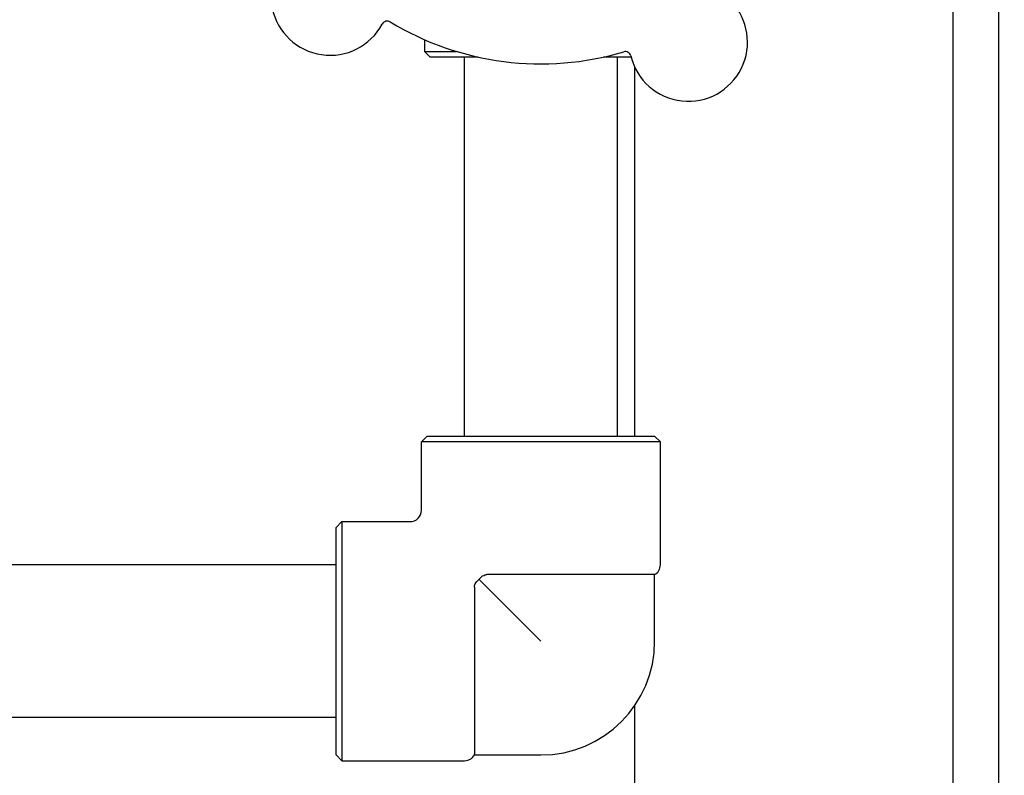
# Model space of a CAD drawing. Header units: inches. Extents: x 24 to 1128, y -69 to 748.
# Tile 66 of 256: x 146.54 to 151.95, y 239.6 to 243.74. Entities that reach past the tile are written whole.
import ezdxf

# ---------------------------------------------------------------- set-up
doc = ezdxf.new("R2010")
doc.units = ezdxf.units.IN
doc.header["$LTSCALE"] = 32
doc.header["$MEASUREMENT"] = 0
doc.layers.add('Dimension (ANSI)', color=7, linetype='Continuous', lineweight=25)
doc.layers.add('Visible (ANSI)', color=7, linetype='Continuous', lineweight=30)
doc.styles.add('Note Text (ANSI)', font='tahoma.ttf')
doc.dimstyles.new('SB Fraction-16 (ANSI)', dxfattribs={"dimscale": 32, "dimtxt": 0.125, "dimasz": 0.098425, "dimexe": 0.125, "dimexo": 0.0625, "dimgap": 0.031496, "dimtad": 0, "dimtih": 1, "dimtoh": 1, "dimdec": 4, "dimrnd": 1e-08, "dimzin": 0, "dimdsep": 46, "dimlunit": 5, "dimtxsty": 'Note Text (ANSI)', "dimcen": 0.09, "dimdle": 0.393701, "dimclrd": 256, "dimclre": 256, "dimclrt": 256, "dimadec": 0, "dimazin": 3, "dimtfac": 0.96, "dimtofl": 0, "dimtmove": 0, "dimatfit": 3, "dimfxl": 1, "dimfrac": 2, "dimtolj": 1, "dimtzin": 12, "dimlwd": -1, "dimlwe": -1, "dimarcsym": 0})

# ---------------------------------------------------------------- blocks, each defined once
blk = doc.blocks.new('*D15')
at = {"layer": 'Defpoints', "color": 0, "transparency": 16777216}
for p in [(159.2904, 460.4837), (67.9568, 170.772), (125.1654, 170.772)]:
    blk.add_point(p, dxfattribs=at)
at = {"layer": 'Dimension (ANSI)', "transparency": 16777216}
for p, q in [((157.2904, 460.4837), (63.9568, 460.4837)), ((67.9568, 457.3341), (67.9568, 323.1609)), ((67.9568, 173.9216), (67.9568, 316.0948)), ((123.1654, 170.772), (63.9568, 170.772))]:
    blk.add_line(p, q, dxfattribs=at)
for points in [[(67.4319, 457.3341), (68.4817, 457.3341), (67.9568, 460.4837)], [(67.4319, 173.9216), (68.4817, 173.9216), (67.9568, 170.772)]]:
    blk.add_solid(points, dxfattribs=at)
at = {"layer": 'Dimension (ANSI)', "transparency": 16777216, "insert": (55.7701, 322.153), "char_height": 4, "attachment_point": 1, "style": 'Note Text (ANSI)'}
blk.add_mtext('\\A1;289 11/16', dxfattribs=at)

msp = doc.modelspace()

# ---------------------------------------------------------------- linework, layer by layer
at = {"layer": 'Visible (ANSI)'}
for p, q in [((151.66537, 210.93367), (151.66537, 265.29617)), ((151.91537, 265.29617), (151.91537, 210.93367)), ((148.76236, 243.63473), (148.76236, 243.57045)), ((148.76236, 243.57045), (148.93713, 243.57045)), ((148.79361, 243.5392), (148.76236, 243.57045)), ((149.05673, 243.5392), (148.79361, 243.5392)), ((148.98111, 241.4567), (148.98111, 243.5392)), ((149.89659, 243.5392), (149.74548, 243.5392)), ((149.82111, 241.4567), (149.82111, 243.5392)), ((149.91537, 243.4864), (149.91537, 241.4567)), ((148.77611, 241.4567), (148.74486, 241.42545)), ((150.05736, 241.42545), (148.74486, 241.42545)), ((148.74486, 241.05045), (148.74486, 241.42545)), ((148.77611, 241.4567), (150.02611, 241.4567)), ((150.02611, 241.4567), (150.05736, 241.42545)), ((150.05736, 240.7512), (150.05736, 241.42545)), ((148.27611, 240.9567), (148.30736, 240.98795)), ((148.27611, 239.7067), (148.27611, 240.9567)), ((148.30736, 240.98795), (148.30736, 239.67545)), ((148.30736, 240.98795), (148.68236, 240.98795)), ((148.27611, 240.7517), (143.11111, 240.7517)), ((149.06173, 240.67108), (149.40111, 240.3317)), ((150.02611, 240.69707), (149.10468, 240.69707)), ((150.02611, 240.3317), (150.02611, 240.69707)), ((149.03574, 240.62813), (149.03574, 239.7067)), ((149.91537, 239.97651), (149.91537, 239.39492)), ((148.27611, 239.9117), (143.11111, 239.9117)), ((148.27611, 239.7067), (148.30736, 239.67545)), ((149.03574, 239.7067), (149.40111, 239.7067)), ((148.30736, 239.67545), (148.98161, 239.67545))]:
    msp.add_line(p, q, dxfattribs=at)
for centre, radius, start, end in [((148.24343, 243.87392), 0.325, 121.56477, 331.80207), ((150.21106, 243.62128), 0.325, 193.56477, 43.80207), ((148.55741, 243.70558), 0.03125, 58.85452, 151.80207), ((149.40111, 245.1017), 1.6, 238.81714, 286.5497), ((149.86474, 243.53773), 0.03125, 13.56477, 106.51231), ((148.68236, 241.05045), 0.0625, 270, 0), ((149.99486, 240.7512), 0.0625, 300, 0), ((149.40111, 240.3317), 0.625, 270, 0), ((148.98161, 239.73795), 0.0625, 270, 330)]:
    msp.add_arc(centre, radius, start, end, dxfattribs=at)
for points, knots in [([(149.03574, 240.62813), (149.03574, 240.63125), (149.03609, 240.63434), (149.03753, 240.64035), (149.03859, 240.64322), (149.04211, 240.65032), (149.04493, 240.65423), (149.05162, 240.66195), (149.0564, 240.6667), (149.06173, 240.67108)], [-0.2510937, -0.2510937, -0.2510937, -0.2510937, -0.2168062, -0.2168062, -0.18302448, -0.18302448, -0.13062137, -0.13062137, -0.07407071, -0.07407071, -0.07407071, -0.07407071]), ([(149.06173, 240.67108), (149.06256, 240.67209), (149.06341, 240.67309), (149.06766, 240.67791), (149.07168, 240.68197), (149.07932, 240.68844), (149.08325, 240.69118), (149.09421, 240.69634), (149.10008, 240.69707), (149.10468, 240.69707)], [-0.10003537, -0.10003537, -0.10003537, -0.10003537, -0.09317572, -0.09317572, -0.06597253, -0.06597253, -0.03983465, -0.03983465, 0, 0, 0, 0])]:
    msp.add_open_spline(points, degree=3, knots=knots, dxfattribs=at)

# ---------------------------------------------------------------- dimensions: what is measured, and where the dimension line sits
at = {"layer": 'Dimension (ANSI)'}
dim = msp.add_linear_dim(base=(67.95681, 170.77197), p1=(159.29037, 460.48367), p2=(125.16537, 170.77197), angle=270, dimstyle='SB Fraction-16 (ANSI)', override={"dimgap": 0.031496, "dimdec": 4, "dimtol": 0, "dimlim": 0, "dimtp": 0, "dimtm": 0, "dimtdec": 2, "dimatfit": 1}, dxfattribs=at)
dim.commit()
dim.dimension.update_dxf_attribs({"geometry": '*D15', "text_midpoint": (67.95681, 319.62782), "dimtype": 160})

doc.saveas('drawing.dxf')
